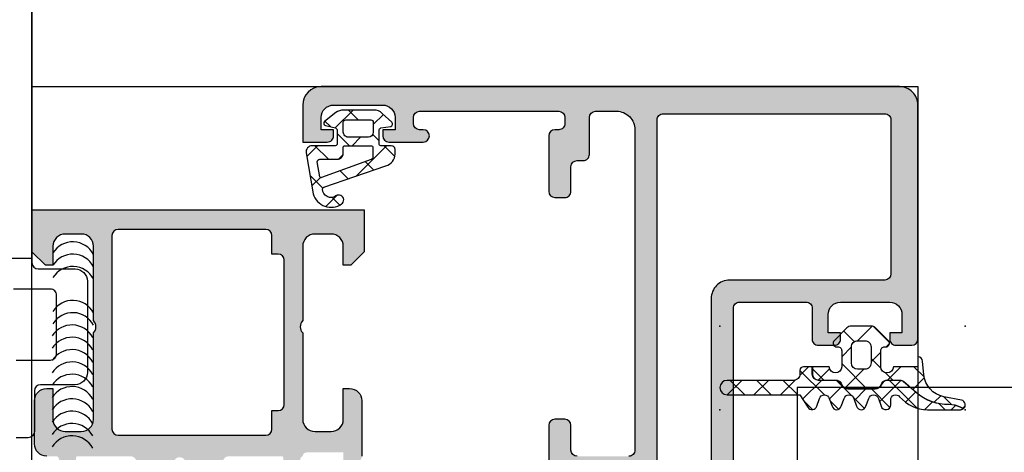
# Model space of a CAD drawing. Header units: millimetres. Extents: x 373037 to 682063, y 76092 to 274210.
# Tile 39 of 256: x 660839 to 660919, y 249660 to 249695. Entities that reach past the tile are written whole.
import ezdxf

# ---------------------------------------------------------------- set-up
doc = ezdxf.new("R2010")
doc.units = ezdxf.units.MM
doc.header["$LTSCALE"] = 100
doc.layers.add('PUDORYS', color=253, linetype='CONTINUOUS')

msp = doc.modelspace()

# ---------------------------------------------------------------- hatches: boundary and pattern name
at = {"layer": 'PUDORYS', "true_color": 0x939598}
h = msp.add_hatch(color=252, dxfattribs=at)
edge = h.paths.add_edge_path(flags=16)
edge.add_ellipse((660891.4380870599, 249686.6363322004), major_axis=(-0.4999740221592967, 0), ratio=1, start_angle=-90.00297707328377, end_angle=0.002977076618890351, ccw=False)
edge.add_line((660891.4381130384, 249687.1363062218), (660909.4381130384, 249687.1363062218))
edge.add_ellipse((660909.438139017, 249686.6363322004), major_axis=(-0.4999740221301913, 0), ratio=1, start_angle=179.9970229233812, end_angle=270.00297707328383, ccw=False)
edge.add_line((660909.9381130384, 249686.6363062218), (660909.9381130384, 249674.1363062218))
edge.add_ellipse((660909.4380912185, 249674.1363280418), major_axis=(-0.5000218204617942, 0), ratio=1, start_angle=90.0025002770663, end_angle=179.9974997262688, ccw=False)
edge.add_line((660909.4381130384, 249673.6363062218), (660896.8350620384, 249673.6363062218))
edge.add_ellipse((660896.8350609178, 249672.1363073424), major_axis=(-1.499998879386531, 0), ratio=1, start_angle=-90.00004280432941, end_angle=4.280432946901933e-05)
edge.add_line((660895.3350620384, 249672.1363062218), (660895.3350620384, 249659.1363182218))
edge.add_ellipse((660894.835062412, 249659.1363178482), major_axis=(-0.4999996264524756, 0), ratio=1, start_angle=89.99995719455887, end_angle=180.0000428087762, ccw=False)
edge.add_line((660894.8350620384, 249658.6363182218), (660891.4381130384, 249658.6363182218))
edge.add_ellipse((660891.4381126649, 249659.1363178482), major_axis=(-0.4999996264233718, 0), ratio=1, start_angle=-4.280877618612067e-05, end_angle=90.00004280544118, ccw=False)
edge.add_line((660890.9381130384, 249659.1363182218), (660890.9381130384, 249686.6363062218))
edge = h.paths.add_edge_path()
edge.add_line((660862.1381180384, 249687.8363182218), (660862.1381180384, 249684.8363182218))
edge.add_line((660862.1381180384, 249684.8363182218), (660864.1381180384, 249684.8363182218))
edge.add_arc((660864.138144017, 249685.3362922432), 0.4999740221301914, 269.9970229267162, 360.0029770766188)
edge.add_line((660864.6381180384, 249685.3363182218), (660864.6381180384, 249685.8363182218))
edge.add_line((660864.6381180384, 249685.8363182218), (660863.6381180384, 249685.8363182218))
edge.add_line((660863.6381180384, 249685.8363182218), (660863.6381180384, 249686.8363182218))
edge.add_arc((660864.6381821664, 249686.8362540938), 1.000064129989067, 90.0036740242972, 179.9963259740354, ccw=False)
edge.add_line((660864.6381180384, 249687.8363182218), (660868.6381180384, 249687.8363182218))
edge.add_arc((660868.6380880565, 249686.8362882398), 1.000029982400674, 0.0017177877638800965, 89.99828221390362, ccw=False)
edge.add_line((660869.6381180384, 249686.8363182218), (660869.6381180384, 249685.8363182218))
edge.add_line((660869.6381180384, 249685.8363182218), (660868.6381180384, 249685.8363182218))
edge.add_line((660868.6381180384, 249685.8363182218), (660868.6381180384, 249685.3363182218))
edge.add_arc((660869.1381236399, 249685.3363238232), 0.500005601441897, 180.0006418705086, 269.9993581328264)
edge.add_line((660869.1381180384, 249684.8363182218), (660871.9381210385, 249684.8363182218))
edge.add_arc((660871.9381210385, 249685.3363182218), 0.5, 270, 450)
edge.add_line((660871.9381210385, 249685.8363182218), (660871.6381180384, 249685.8363182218))
edge.add_arc((660871.6381287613, 249686.3363289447), 0.5000107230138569, 180.0012287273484, 269.9987712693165, ccw=False)
edge.add_line((660871.1381180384, 249686.3363182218), (660871.1381180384, 249686.8363182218))
edge.add_arc((660871.6381859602, 249686.8362502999), 0.5000679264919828, 90.00778221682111, 179.9922177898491, ccw=False)
edge.add_line((660871.6381180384, 249687.3363182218), (660882.9381130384, 249687.3363182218))
edge.add_arc((660882.9380912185, 249686.8362964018), 0.5000218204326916, 0.002500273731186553, 89.99749972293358, ccw=False)
edge.add_line((660883.4381130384, 249686.8363182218), (660883.4381130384, 249686.3363182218))
edge.add_arc((660882.9381757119, 249686.3362555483), 0.4999373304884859, -90.00718274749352, 0.007182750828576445, ccw=False)
edge.add_line((660882.9381130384, 249685.8363182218), (660882.6381100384, 249685.8363182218))
edge.add_arc((660882.6381728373, 249685.3362554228), 0.500062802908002, 90.00719532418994, 179.992804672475)
edge.add_line((660882.1381100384, 249685.3363182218), (660882.1381100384, 249680.8363182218))
edge.add_arc((660882.6381156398, 249680.8363238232), 0.500005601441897, 180.0006418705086, 269.9993581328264)
edge.add_line((660882.6381100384, 249680.3363182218), (660883.4381130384, 249680.3363182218))
edge.add_arc((660883.438139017, 249680.8362922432), 0.4999740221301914, 269.9970229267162, 360.0029770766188)
edge.add_line((660883.9381130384, 249680.8363182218), (660883.9381130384, 249682.8363182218))
edge.add_arc((660884.4381809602, 249682.8362502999), 0.5000679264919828, 90.00778221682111, 179.9922177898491, ccw=False)
edge.add_line((660884.4381130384, 249683.3363182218), (660884.9381130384, 249683.3363182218))
edge.add_arc((660884.9381757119, 249683.8362555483), 0.4999373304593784, 269.9928172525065, 360.0071827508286)
edge.add_line((660885.4381130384, 249683.8363182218), (660885.4381130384, 249686.8363182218))
edge.add_arc((660885.9381681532, 249686.836263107), 0.5000551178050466, 90.00631499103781, 179.9936850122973, ccw=False)
edge.add_line((660885.9381130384, 249687.3363182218), (660887.6381100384, 249687.3363182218))
edge.add_arc((660887.6381418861, 249685.8363500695), 1.499968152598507, -0.0012165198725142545, 90.00121651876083, ccw=False)
edge.add_line((660889.1381100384, 249685.8363182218), (660889.1381100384, 249659.8363182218))
edge.add_arc((660888.6381308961, 249659.836297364), 0.4999791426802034, -90.00239022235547, 0.0023902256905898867, ccw=False)
edge.add_line((660888.6381100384, 249659.3363182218), (660884.4381130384, 249659.3363182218))
edge.add_arc((660884.4381186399, 249659.8363238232), 0.5000056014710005, 180.0006418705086, 269.99935813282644, ccw=False)
edge.add_line((660883.9381130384, 249659.8363182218), (660883.9381130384, 249661.8363182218))
edge.add_arc((660883.4380912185, 249661.8362964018), 0.5000218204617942, 0.002500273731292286, 89.99749972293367)
edge.add_line((660883.4381130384, 249662.3363182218), (660882.6381100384, 249662.3363182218))
edge.add_arc((660882.6381625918, 249661.8362656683), 0.5000525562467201, 90.00602154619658, 179.9939784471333)
edge.add_line((660882.1381100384, 249661.8363182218), (660882.1381100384, 249656.8363172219))
edge.add_line((660882.1381100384, 249656.8363172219), (660882.3554310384, 249656.0784282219))
edge.add_arc((660882.0670526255, 249655.9957369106), 0.2999999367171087, -52.09518532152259, 16.00002422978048, ccw=False)
edge.add_arc((660882.4356631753, 249655.5223170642), 0.3000001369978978, 127.9047180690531, 179.9999698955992)
edge.add_line((660882.1356630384, 249655.5223172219), (660882.1356650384, 249653.4581702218))
edge.add_arc((660882.5356644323, 249653.4581697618), 0.3999993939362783, 179.9999341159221, 291.9737695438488)
edge.add_line((660882.6853370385, 249653.0872282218), (660884.7085660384, 249653.9035892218))
edge.add_arc((660884.63372942, 249654.089059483), 0.1999993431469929, 291.9739078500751, 384.141092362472)
edge.add_line((660884.8162370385, 249654.1708562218), (660883.7479170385, 249656.5545412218))
edge.add_arc((660883.9304251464, 249656.6363379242), 0.1999997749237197, 89.18009940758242, 204.1410254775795, ccw=False)
edge.add_line((660883.9332870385, 249656.8363172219), (660895.2373670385, 249656.8363182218))
edge.add_arc((660895.2457987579, 249656.6449037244), 0.1916001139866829, -1.0444500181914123, 92.5222219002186, ccw=False)
edge.add_line((660895.4373670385, 249656.6414112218), (660895.4373670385, 249656.2208272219))
edge.add_line((660895.4373670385, 249656.2208272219), (660894.0056320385, 249653.7552152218))
edge.add_arc((660894.2649690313, 249653.6044035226), 0.2999997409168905, 149.8208039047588, 254.0000282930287)
edge.add_line((660894.1822780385, 249653.3160252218), (660895.6744390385, 249652.8881542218))
edge.add_line((660895.6744390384, 249652.8881542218), (660896.5377140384, 249652.3897422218))
edge.add_arc((660896.7377139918, 249652.7361524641), 0.400000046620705, 240.0000115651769, 359.9999652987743)
edge.add_line((660897.1377140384, 249652.7361522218), (660897.1373670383, 249656.8440832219))
edge.add_line((660897.1373670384, 249656.8440832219), (660897.1350620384, 249671.3361402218))
edge.add_arc((660897.6350618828, 249671.3363183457), 0.4999998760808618, 89.99998216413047, 180.0204115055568, ccw=False)
edge.add_line((660897.6350620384, 249671.8363182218), (660903.0381040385, 249671.8363182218))
edge.add_arc((660903.0381044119, 249671.3363185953), 0.4999996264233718, -4.280877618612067e-05, 90.00004280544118, ccw=False)
edge.add_line((660903.5381040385, 249671.3363182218), (660903.5381040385, 249668.8363182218))
edge.add_arc((660904.0381036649, 249668.8363178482), 0.4999996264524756, 179.9999571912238, 270.0000428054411)
edge.add_line((660904.0381040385, 249668.3363182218), (660905.3381070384, 249668.3363182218))
edge.add_arc((660905.3381278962, 249668.836297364), 0.4999791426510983, 269.9976097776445, 360.0023902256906)
edge.add_line((660905.8381070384, 249668.8363182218), (660905.8381070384, 249669.3363182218))
edge.add_line((660905.8381070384, 249669.3363182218), (660904.8381070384, 249669.3363182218))
edge.add_line((660904.8381070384, 249669.3363182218), (660904.8381070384, 249670.8363182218))
edge.add_arc((660905.8381387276, 249670.8362865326), 1.000031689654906, 90.00181559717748, 179.9981844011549, ccw=False)
edge.add_line((660905.8381070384, 249671.8363182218), (660909.8381070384, 249671.8363182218))
edge.add_arc((660909.8380377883, 249670.8362489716), 1.000069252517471, 0.003967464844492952, 89.99603253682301, ccw=False)
edge.add_line((660910.8381070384, 249670.8363182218), (660910.8381070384, 249669.3363182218))
edge.add_line((660910.8381070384, 249669.3363182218), (660909.8381070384, 249669.3363182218))
edge.add_line((660909.8381070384, 249669.3363182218), (660909.8381070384, 249668.8363182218))
edge.add_arc((660910.3380810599, 249668.8362922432), 0.4999740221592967, 179.9970229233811, 270.0029770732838)
edge.add_line((660910.3381070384, 249668.3363182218), (660911.6381100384, 249668.3363182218))
edge.add_arc((660911.638104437, 249668.8363238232), 0.5000056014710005, 270.0006418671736, 359.9993581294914)
edge.add_line((660912.1381100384, 249668.8363182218), (660912.1381100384, 249687.8363182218))
edge.add_arc((660910.6381393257, 249687.8363475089), 1.49997071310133, 359.9988812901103, 450.0011187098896)
edge.add_line((660910.6381100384, 249689.3363182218), (660863.6381180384, 249689.3363182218))
edge.add_arc((660863.6381783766, 249687.8362578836), 1.500060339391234, 90.00230465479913, 179.9976953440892)
h = msp.add_hatch(dxfattribs=at)
h.set_pattern_fill('ANSI37', color=252, scale=0.625, angle=90, style=0)
h.set_pattern_definition([(135, (660864.6381380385, 249685.8363462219), (-1.403165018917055, -1.403165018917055), []), (225, (660864.6381380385, 249685.8363462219), (1.403165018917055, -1.403165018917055), [])])
edge = h.paths.add_edge_path(flags=16)
edge.add_ellipse((660864.9403530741, 249683.9341330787), major_axis=(-0.4977897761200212, 0), ratio=1, start_angle=89.74527796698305, end_angle=180.1925797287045)
edge.add_line((660865.4381400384, 249683.9358062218), (660865.4381400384, 249684.4363252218))
edge.add_ellipse((660865.5381237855, 249684.4363394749), major_axis=(-0.09998374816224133, 0), ratio=1, start_angle=-90.00874066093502, end_angle=0.008167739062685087, ccw=False)
edge.add_line((660865.5381390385, 249684.5363232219), (660867.7385690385, 249684.5363272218))
edge.add_ellipse((660867.7385663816, 249684.4363225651), major_axis=(-0.1000046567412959, 0), ratio=1, start_angle=180.0015221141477, end_angle=269.998477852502, ccw=False)
edge.add_line((660867.8385710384, 249684.4363252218), (660867.8385710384, 249683.6243832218))
edge.add_ellipse((660867.6385644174, 249683.6243916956), major_axis=(-0.2000066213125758, 0), ratio=1, start_angle=105.68861530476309, end_angle=179.9975725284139, ccw=False)
edge.add_line((660867.6926480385, 249683.4318362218), (660863.6745070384, 249681.9445112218))
edge.add_ellipse((660863.6397935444, 249682.0382927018), major_axis=(-0.09999996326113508, 0), ratio=1, start_angle=10.322284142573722, end_angle=110.31218281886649, ccw=False)
edge.add_line((660863.5414120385, 249682.0203742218), (660863.3211290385, 249683.2298432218))
edge.add_ellipse((660863.5210194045, 249683.2363519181), major_axis=(-0.1999963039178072, 0), ratio=1, start_angle=-90.00104106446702, end_angle=1.8649678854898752, ccw=False)
edge.add_line((660863.5210230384, 249683.4363482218), (660864.9381400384, 249683.4363482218))
edge = h.paths.add_edge_path(flags=16)
edge.add_ellipse((660865.6381412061, 249686.4363370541), major_axis=(-0.2000001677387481, 0), ratio=1, start_angle=-90.00023843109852, end_angle=0.00023842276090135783, ccw=False)
edge.add_line((660865.6381420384, 249686.6363372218), (660867.6725990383, 249686.6363332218))
edge.add_ellipse((660867.6726037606, 249686.436337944), major_axis=(-0.1999952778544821, 0), ratio=1, start_angle=179.9995066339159, end_angle=270.001352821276, ccw=False)
edge.add_line((660867.8725990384, 249686.4363362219), (660867.8725990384, 249685.6363262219))
edge.add_ellipse((660867.4725882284, 249685.6363350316), major_axis=(-0.4000108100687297, 0), ratio=1, start_angle=90.00197807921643, end_angle=179.9987381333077, ccw=False)
edge.add_line((660867.4726020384, 249685.2363242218), (660865.8381390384, 249685.2363242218))
edge.add_ellipse((660865.8381359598, 249685.6363191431), major_axis=(-0.3999949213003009, 0), ratio=1, start_angle=-0.0010139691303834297, end_angle=90.00044099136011, ccw=False)
edge.add_line((660865.4381410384, 249685.6363262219), (660865.4381410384, 249686.4363362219))
edge = h.paths.add_edge_path()
edge.add_arc((660864.03814914, 249686.3597851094), 0.2000083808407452, 130.0023157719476, 254.9984805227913)
edge.add_line((660863.9863780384, 249686.1665932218), (660864.7899030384, 249685.9760592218))
edge.add_arc((660864.7381266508, 249685.7828656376), 0.2000113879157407, 0.0027455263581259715, 74.99714368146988, ccw=False)
edge.add_line((660864.9381380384, 249685.7828752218), (660864.9381380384, 249684.6863252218))
edge.add_arc((660864.7881503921, 249684.6863148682), 0.149987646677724, -90.00395514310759, 0.003955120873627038, ccw=False)
edge.add_line((660864.7881400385, 249684.5363272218), (660862.9052690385, 249684.5363352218))
edge.add_arc((660862.9052671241, 249684.0363353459), 0.4999998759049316, 89.99978063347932, 189.9335722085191)
edge.add_line((660862.4127630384, 249683.9500822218), (660862.9941520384, 249680.6303562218))
edge.add_arc((660864.4381375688, 249681.036430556), 1.499996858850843, 195.7069244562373, 305.0875539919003)
edge.add_arc((660865.0704445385, 249680.1363277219), 0.3999981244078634, 305.0880041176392, 485.0880041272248)
edge.add_arc((660864.4359229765, 249681.0176273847), 0.6860034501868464, 180.4843583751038, 306.14118557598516, ccw=False)
edge.add_arc((660863.8990466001, 249681.031447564), 0.150387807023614, 109.0161509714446, 187.4960782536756, ccw=False)
edge.add_line((660863.8500450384, 249681.1736282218), (660868.8962710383, 249682.9013102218))
edge.add_arc((660868.6381498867, 249683.8674022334), 0.9999801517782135, 284.9589109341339, 360.0005723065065)
edge.add_line((660869.6381300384, 249683.8674122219), (660869.6381420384, 249684.2363172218))
edge.add_arc((660869.3381223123, 249684.2362964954), 0.3000197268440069, 0.003958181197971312, 89.99680575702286)
edge.add_line((660869.3381390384, 249684.5363162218), (660868.4881240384, 249684.5363162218))
edge.add_arc((660868.4881111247, 249684.6863003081), 0.1499840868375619, 179.9950667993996, 270.0049332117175, ccw=False)
edge.add_line((660868.3381270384, 249684.6863132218), (660868.3381380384, 249685.7828752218))
edge.add_arc((660868.5381526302, 249685.7828661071), 0.2000145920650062, 105.00237433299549, 179.9973890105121, ccw=False)
edge.add_line((660868.4863770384, 249685.9760632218), (660869.2897490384, 249686.1051572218))
edge.add_arc((660869.2380246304, 249686.2983330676), 0.1999808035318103, 284.98978709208, 405.0074444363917)
edge.add_line((660869.3794140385, 249686.4397592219), (660868.6035440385, 249687.1662782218))
edge.add_arc((660867.920033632, 249686.4363365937), 1.00000062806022, 46.88146232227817, 90.00003400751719)
edge.add_line((660867.9200330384, 249687.4363372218), (660865.4414000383, 249687.4363372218))
edge.add_arc((660865.4414010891, 249686.4363343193), 1.000002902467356, 90.00006019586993, 127.8277930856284)
edge.add_line((660864.8281090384, 249687.2261942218), (660863.9095800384, 249686.5129952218))
h = msp.add_hatch(color=252, dxfattribs=at)
edge = h.paths.add_edge_path()
edge.add_arc((660843.8382689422, 249659.2163388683), 0.1199999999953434, 90, 180)
edge.add_line((660843.7182689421, 249659.2163388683), (660843.7182689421, 249656.4563408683))
edge.add_arc((660843.418268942, 249656.4563408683), 0.3000000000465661, 270.0000000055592, 360, ccw=False)
edge.add_line((660843.4182689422, 249656.1563408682), (660842.4382946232, 249656.1563408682))
edge.add_arc((660842.438294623, 249656.4563408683), 0.3000000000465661, 180, 270, ccw=False)
edge.add_line((660842.1382946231, 249656.4563408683), (660842.1382946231, 249658.3363518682))
edge.add_arc((660842.0594275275, 249658.6038952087), 0.2789255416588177, 286.4245945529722, 361.1628700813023)
edge.add_line((660842.3382956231, 249658.6095558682), (660842.3382956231, 249659.0631498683))
edge.add_arc((660842.0594581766, 249659.0688182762), 0.2788950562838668, 358.8354106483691, 433.5801235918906)
edge.add_line((660842.1382946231, 249659.3363388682), (660841.33811991, 249659.3363388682))
edge.add_arc((660841.33811991, 249660.3363388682), 1, 180, 270, ccw=False)
edge.add_line((660840.33811991, 249660.3363388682), (660840.33811991, 249663.8363462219))
edge.add_arc((660841.3381397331, 249663.8363263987), 1.000019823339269, 90.00113575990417, 179.9988642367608, ccw=False)
edge.add_line((660841.33811991, 249664.8363462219), (660841.83811991, 249664.8363462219))
edge.add_line((660841.83811991, 249664.8363462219), (660841.83811991, 249662.3363462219))
edge.add_arc((660842.8381652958, 249662.3363916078), 1.000045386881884, 180.002600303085, 269.9973997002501)
edge.add_line((660842.83811991, 249661.3363462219), (660844.1381382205, 249661.3363462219))
edge.add_arc((660844.1380857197, 249662.3363987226), 1.0000525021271, 270.0030079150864, 359.9969920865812)
edge.add_line((660845.1381382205, 249662.3363462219), (660845.1381382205, 249669.3363462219))
edge.add_arc((660844.6130164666, 249669.8363462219), 0.7250881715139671, 316.4038161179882, 403.5961838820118)
edge.add_line((660845.1381382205, 249670.3363462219), (660845.1381382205, 249676.3704343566))
edge.add_arc((660844.1380857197, 249676.3703818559), 1.000052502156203, 0.00300791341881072, 89.99699208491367)
edge.add_line((660844.1381382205, 249677.3704343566), (660842.83811991, 249677.3704343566))
edge.add_arc((660842.8381652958, 249676.3703889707), 1.000045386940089, 90.0026002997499, 179.9973996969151)
edge.add_line((660841.83811991, 249676.3704343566), (660841.83811991, 249674.8363462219))
edge.add_line((660841.83811991, 249674.8363462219), (660841.2381138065, 249674.8363462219))
edge.add_line((660841.2381138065, 249674.8363462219), (660840.1381382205, 249675.9363523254))
edge.add_line((660840.1381382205, 249675.9363523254), (660840.1381382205, 249679.3363462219))
edge.add_line((660840.1381382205, 249679.3363462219), (660867.1380390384, 249679.3363462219))
edge.add_line((660867.1380390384, 249679.3363462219), (660867.1380390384, 249675.9363523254))
edge.add_line((660867.1380390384, 249675.9363523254), (660866.0380634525, 249674.8363462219))
edge.add_line((660866.0380634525, 249674.8363462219), (660865.438057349, 249674.8363462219))
edge.add_line((660865.438057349, 249674.8363462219), (660865.438057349, 249676.3704343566))
edge.add_arc((660864.438011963, 249676.3703889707), 1.000045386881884, 0.002600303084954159, 89.99739970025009)
edge.add_line((660864.438057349, 249677.3704343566), (660863.1380390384, 249677.3704343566))
edge.add_arc((660863.1380915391, 249676.3703818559), 1.0000525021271, 90.00300791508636, 179.9969920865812)
edge.add_line((660862.1380390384, 249676.3704343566), (660862.1380390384, 249670.3363462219))
edge.add_arc((660862.6631607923, 249669.8363462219), 0.7250881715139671, 136.4038161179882, 223.5961838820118)
edge.add_line((660862.1380390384, 249669.3363462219), (660862.1380390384, 249662.3363462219))
edge.add_arc((660863.1380915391, 249662.3363987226), 1.000052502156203, 180.0030079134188, 269.9969920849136)
edge.add_line((660863.1380390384, 249661.3363462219), (660864.438057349, 249661.3363462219))
edge.add_arc((660864.438011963, 249662.3363916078), 1.000045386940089, 270.0026002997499, 359.9973996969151)
edge.add_line((660865.438057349, 249662.3363462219), (660865.438057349, 249664.8363462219))
edge.add_line((660865.438057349, 249664.8363462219), (660865.938057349, 249664.8363462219))
edge.add_arc((660865.9380375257, 249663.8363263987), 1.000019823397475, 0.0011357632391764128, 89.99886424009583, ccw=False)
edge.add_line((660866.938057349, 249663.8363462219), (660866.938057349, 249659.3363462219))
edge.add_arc((660866.438067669, 249659.3363359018), 0.4999896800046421, -90.00118262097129, 0.001182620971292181, ccw=False)
edge.add_line((660866.438057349, 249658.8363462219), (660865.438057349, 249658.8363462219))
edge.add_line((660865.438057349, 249658.8363462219), (660865.438057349, 249659.6363492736))
edge.add_line((660865.438057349, 249659.6363492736), (660862.4380420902, 249659.6363492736))
edge.add_arc((660862.4380393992, 249659.3363415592), 0.3000077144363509, 89.99948607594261, 180.0005139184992)
edge.add_arc((660862.2168681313, 249659.0688182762), 0.2788950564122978, 106.4198764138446, 181.1645893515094)
edge.add_line((660861.9380306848, 249659.0631498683), (660861.9380306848, 249658.6095558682))
edge.add_arc((660862.2168987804, 249658.6038952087), 0.2789255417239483, 178.837129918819, 253.5754054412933)
edge.add_line((660862.1380316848, 249658.3363518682), (660862.1380316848, 249656.4563408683))
edge.add_arc((660861.8380316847, 249656.4563408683), 0.3000000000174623, 270.0000000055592, 360, ccw=False)
edge.add_line((660861.8380316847, 249656.1563408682), (660860.8580573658, 249656.1563408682))
edge.add_arc((660860.8580573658, 249656.4563408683), 0.3000000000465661, 180, 269.99999999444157, ccw=False)
edge.add_line((660860.5580573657, 249656.4563408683), (660860.5580573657, 249659.2163388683))
edge.add_arc((660860.4380573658, 249659.2163388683), 0.1199999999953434, 0, 90)
edge.add_line((660860.4380573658, 249659.3363388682), (660856.1380316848, 249659.3363388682))
edge.add_arc((660856.1380316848, 249658.8363388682), 0.5, 90, 180)
edge.add_line((660855.6380316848, 249658.8363388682), (660855.6380316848, 249658.1363388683))
edge.add_line((660855.6380316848, 249658.1363388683), (660857.0195271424, 249655.7435185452))
edge.add_arc((660856.8999119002, 249655.6744586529), 0.1381197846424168, -97.7024374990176, 30.000000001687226, ccw=False)
edge.add_arc((660857.3475302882, 249660.5158098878), 5.00000000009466, 198.7094007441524, 264.6507719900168, ccw=False)
edge.add_arc((660852.138163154, 249658.7515836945), 0.4999999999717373, 18.7094007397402, 161.2905992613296)
edge.add_arc((660846.9287960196, 249660.5158098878), 5.000000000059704, 275.3492280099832, 341.29059925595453, ccw=False)
edge.add_arc((660847.3764144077, 249655.6744586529), 0.1381197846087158, 149.9999999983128, 277.70243749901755, ccw=False)
edge.add_line((660847.2567991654, 249655.7435185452), (660848.638294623, 249658.1363388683))
edge.add_line((660848.6382946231, 249658.1363388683), (660848.6382946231, 249658.8363388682))
edge.add_arc((660848.1382946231, 249658.8363388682), 0.5, 0, 90)
edge.add_line((660848.1382946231, 249659.3363388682), (660843.8382689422, 249659.3363388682))
edge = h.paths.add_edge_path(flags=16)
edge.add_arc((660859.1380466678, 249677.2363401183), 0.5, 0, 90)
edge.add_line((660859.1380466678, 249677.7363401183), (660847.1381382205, 249677.7363401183))
edge.add_arc((660847.1381382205, 249677.2363401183), 0.5, 90, 180)
edge.add_line((660846.6381382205, 249677.2363401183), (660846.6381382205, 249661.5363584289))
edge.add_arc((660847.1381382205, 249661.5363584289), 0.5, 180, 270)
edge.add_line((660847.1381382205, 249661.0363584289), (660859.1380466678, 249661.0363584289))
edge.add_arc((660859.1380466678, 249661.5363584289), 0.5, 270, 360)
edge.add_line((660859.6380466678, 249661.5363584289), (660859.6380466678, 249663.0363584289))
edge.add_line((660859.6380466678, 249663.0363584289), (660860.1380466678, 249663.0363584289))
edge.add_arc((660860.1380466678, 249663.5363584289), 0.5, 270, 360)
edge.add_line((660860.6380466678, 249663.5363584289), (660860.6380466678, 249675.2363401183))
edge.add_arc((660860.1380466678, 249675.2363401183), 0.5, 0, 90)
edge.add_line((660860.1380466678, 249675.7363401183), (660859.6380466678, 249675.7363401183))
edge.add_line((660859.6380466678, 249675.7363401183), (660859.6380466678, 249677.2363401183))
h = msp.add_hatch(dxfattribs=at)
h.set_pattern_fill('ANSI37', color=252, scale=0.625, angle=90, style=0)
h.set_pattern_definition([(135, (679960.638258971, 248348.1544064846), (-1.403165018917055, -1.403165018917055), []), (225, (679960.638258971, 248348.1544064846), (1.403165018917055, -1.403165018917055), [])])
edge = h.paths.add_edge_path()
edge.add_arc((660905.5281860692, 249668.5003396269), 0.2900050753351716, 134.9975633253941, 269.9994892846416)
edge.add_line((660905.5281834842, 249668.2103345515), (660905.6281777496, 249668.2103345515))
edge.add_arc((660905.6281777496, 249667.9003345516), 0.3099999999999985, -1.0231815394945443e-12, 90.0000000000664, ccw=False)
edge.add_line((660905.9381777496, 249667.9003345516), (660905.9381777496, 249666.6003585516))
edge.add_arc((660905.4281777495, 249666.6003585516), 0.5100000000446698, 181.1235201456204, 360, ccw=False)
edge.add_line((660904.9182757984, 249666.5903585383), (660903.5596677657, 249666.5903567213))
edge.add_line((660903.5596677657, 249666.5903567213), (660903.5596677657, 249666.0003564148))
edge.add_arc((660904.0496677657, 249666.0003564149), 0.4900000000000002, 180.0000000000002, 270)
edge.add_line((660904.0496677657, 249665.5103564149), (660905.4496654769, 249665.5103564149))
edge.add_arc((660905.4496654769, 249665.0003564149), 0.5099999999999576, 30.00000000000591, 89.99999999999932, ccw=False)
edge.add_line((660905.8913384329, 249665.2553564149), (660906.0068084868, 249665.055356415))
edge.add_arc((660906.4311609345, 249665.3003564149), 0.4900000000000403, 210.0000000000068, 270.0000000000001)
edge.add_line((660906.4311609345, 249664.8103564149), (660908.6681707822, 249664.8103564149))
edge.add_arc((660908.6681707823, 249665.3003564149), 0.4899999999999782, 270.0000000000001, 330.0000000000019)
edge.add_line((660909.0925232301, 249665.0553564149), (660909.207993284, 249665.2553564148))
edge.add_arc((660909.6496662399, 249665.0003564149), 0.5100000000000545, 89.99999999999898, 150.0000000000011, ccw=False)
edge.add_line((660909.6496662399, 249665.5103564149), (660910.6472636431, 249665.5103564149))
edge.add_arc((660910.6472636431, 249665.0044230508), 0.5059333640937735, 49.35881919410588, 89.99999999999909, ccw=False)
edge.add_line((660910.9767880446, 249665.3883269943), (660912.0030193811, 249664.5074601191))
edge.add_arc((660914.6042165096, 249667.5379180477), 3.993732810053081, 229.3588191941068, 270.618869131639)
edge.add_arc((660914.6690633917, 249661.5345354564), 2.010000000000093, 63.345208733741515, 90.61886913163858, ccw=False)
edge.add_line((660915.5707774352, 249663.3309239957), (660915.8378133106, 249663.1968828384))
edge.add_arc((660915.5928437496, 249663.5003465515), 0.3900003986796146, 308.9120293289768, 438.9894375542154)
edge.add_line((660915.667329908, 249663.8831678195), (660914.2292390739, 249664.1627693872))
edge.add_arc((660914.6128511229, 249666.1358233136), 2.010000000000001, 184.9952493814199, 258.9975035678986, ccw=False)
edge.add_line((660912.6104852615, 249665.9608062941), (660912.5167030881, 249667.0337660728))
edge.add_arc((660912.128135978, 249667.00034478), 0.3900017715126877, 4.916004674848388, 88.53012638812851)
edge.add_line((660912.1381400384, 249667.3902182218), (660912.1381400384, 249666.5903472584))
edge.add_line((660912.1381400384, 249666.5903472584), (660910.1380606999, 249666.5903584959))
edge.add_arc((660909.6281587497, 249666.6003585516), 0.5100000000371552, 180, 358.8764750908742, ccw=False)
edge.add_line((660909.1181587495, 249666.6003585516), (660909.1181587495, 249667.9003345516))
edge.add_arc((660909.4281587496, 249667.9003345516), 0.3100000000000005, 89.99999999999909, 179.9999999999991, ccw=False)
edge.add_line((660909.4281587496, 249668.2103345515), (660909.5281837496, 249668.2103345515))
edge.add_arc((660909.5281555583, 249668.5003499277), 0.2900153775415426, 270.0055695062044, 404.9966855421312)
edge.add_line((660909.7332392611, 249668.7054099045), (660908.6926748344, 249669.7467069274))
edge.add_arc((660908.3460706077, 249669.4003465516), 0.4900000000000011, 44.97983789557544, 89.99999999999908)
edge.add_line((660908.3460706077, 249669.8903465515), (660906.7100221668, 249669.8903465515))
edge.add_arc((660906.7100221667, 249669.4003465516), 0.4899999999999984, 89.9999999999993, 135.027699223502)
edge.add_line((660906.3633723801, 249669.7466613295), (660905.3231302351, 249668.705412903))
edge = h.paths.add_edge_path()
edge.add_arc((660907.2281549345, 249666.9003247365), 0.4999901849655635, 180, 269.9999999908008, ccw=False)
edge.add_line((660906.7281647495, 249666.9003247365), (660906.7281647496, 249668.2003345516))
edge.add_arc((660907.2281461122, 249668.200353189), 0.4999813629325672, 89.9978642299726, 180.0021357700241, ccw=False)
edge.add_line((660907.2281647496, 249668.7003345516), (660907.8281717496, 249668.7003345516))
edge.add_arc((660907.828190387, 249668.200353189), 0.4999813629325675, 359.997864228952, 450.002135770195, ccw=False)
edge.add_line((660908.3281717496, 249668.2003345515), (660908.3281717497, 249666.9003247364))
edge.add_arc((660907.8281815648, 249666.9003247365), 0.4999901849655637, 270, 360, ccw=False)
edge.add_line((660907.8281815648, 249666.4003345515), (660907.2281549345, 249666.4003345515))
h = msp.add_hatch(dxfattribs=at)
h.set_pattern_fill('ANSI37', color=252, scale=0.48, angle=90, style=0)
h.set_pattern_definition([(135, (679960.638258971, 248348.1544064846), (-1.077630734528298, -1.077630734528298), []), (225, (679960.638258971, 248348.1544064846), (1.077630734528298, -1.077630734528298), [])])
edge = h.paths.add_edge_path()
edge.add_line((660904.9239515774, 249664.0069297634), (660905.151210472, 249663.3998722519))
edge.add_arc((660905.528046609, 249663.5003474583), 0.3900009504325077, 194.9293687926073, 345.070631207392)
edge.add_line((660905.9048827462, 249663.3998722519), (660906.1321416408, 249664.0069297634))
edge.add_arc((660906.528046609, 249663.9003462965), 0.4100009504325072, 15.067633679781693, 164.9323663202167, ccw=False)
edge.add_line((660906.9239515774, 249664.0069297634), (660907.1512104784, 249663.3998722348))
edge.add_arc((660907.528046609, 249663.5003459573), 0.390000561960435, 194.9291583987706, 345.0708416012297)
edge.add_line((660907.9048827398, 249663.3998722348), (660908.1321416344, 249664.0069297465))
edge.add_arc((660908.528046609, 249663.9003477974), 0.4100005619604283, 15.067424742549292, 164.9325713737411, ccw=False)
edge.add_line((660908.9239515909, 249664.0069297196), (660909.1512066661, 249663.3998722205))
edge.add_arc((660909.5280893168, 249663.5003594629), 0.3900489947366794, 194.9293168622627, 359.9999999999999)
edge.add_line((660909.9181383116, 249663.5003594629), (660909.9181383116, 249663.9003485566))
edge.add_arc((660910.3281388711, 249663.9003485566), 0.4100005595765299, 40.319935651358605, 179.9999999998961, ccw=False)
edge.add_arc((660912.9204250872, 249666.1003184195), 2.989972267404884, 220.3199378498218, 270.0013304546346)
edge.add_line((660912.9204945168, 249663.1103461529), (660915.5922861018, 249663.1103465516))
edge.add_arc((660915.5928437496, 249663.5003465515), 0.3900003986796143, 269.9180747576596, 305.6405699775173)
edge.add_line((660915.820096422, 249663.1833977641), (660915.5618051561, 249663.3130494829))
edge.add_arc((660914.6690633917, 249661.5345354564), 1.990000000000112, 63.34520873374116, 90.61886913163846)
edge.add_arc((660914.6042165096, 249667.5379180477), 4.013732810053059, 229.3588191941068, 270.618869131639, ccw=False)
edge.add_line((660911.9899929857, 249664.4922840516), (660910.9637616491, 249665.3731509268))
edge.add_arc((660910.6472636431, 249665.0044230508), 0.4859333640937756, 49.35881919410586, 89.99999999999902)
edge.add_line((660910.6472636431, 249665.4903564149), (660909.6496662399, 249665.4903564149))
edge.add_arc((660909.6496662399, 249665.0003564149), 0.4900000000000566, 89.9999999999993, 150.000000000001)
edge.add_line((660909.225313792, 249665.2453564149), (660909.1098437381, 249665.045356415))
edge.add_arc((660908.6681707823, 249665.3003564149), 0.5099999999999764, 269.9999999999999, 330.0000000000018, ccw=False)
edge.add_line((660908.6681707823, 249664.790356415), (660906.4311609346, 249664.790356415))
edge.add_arc((660906.4311609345, 249665.3003564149), 0.5100000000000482, 210.000000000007, 269.9999999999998, ccw=False)
edge.add_line((660905.9894879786, 249665.045356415), (660905.8740179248, 249665.2453564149))
edge.add_arc((660905.4496654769, 249665.0003564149), 0.4899999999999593, 30.00000000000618, 89.99999999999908)
edge.add_line((660905.4496654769, 249665.4903564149), (660904.0496677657, 249665.4903564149))
edge.add_arc((660904.0496677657, 249666.0003564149), 0.509999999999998, 179.9999999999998, 270, ccw=False)
edge.add_line((660903.5396677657, 249666.0003564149), (660903.5396677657, 249666.5903566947))
edge.add_line((660903.5396677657, 249666.5903566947), (660902.8280462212, 249666.590355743))
edge.add_arc((660902.828046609, 249666.3003557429), 0.2900000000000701, 90.00007662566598, 179.9999999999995)
edge.add_line((660902.538046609, 249666.3003557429), (660902.5380466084, 249666.0003706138))
edge.add_arc((660902.0282246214, 249666.0001890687), 0.5098220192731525, 269.97571351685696, 360.0204027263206, ccw=False)
edge.add_line((660902.0280085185, 249665.4903670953), (660896.6280455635, 249665.4903365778))
edge.add_arc((660896.6280488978, 249664.9003381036), 0.5899984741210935, 90.00032380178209, 270.0000000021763)
edge.add_line((660896.6280488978, 249664.3103396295), (660902.5334571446, 249664.3103396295))
edge.add_line((660902.5334571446, 249664.3103396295), (660903.190160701, 249663.3055852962))
edge.add_arc((660903.5280484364, 249663.50034593), 0.3899997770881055, 209.9594211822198, 345.0702409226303)
edge.add_line((660903.9048827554, 249663.399868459), (660904.1321416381, 249664.0069297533))
edge.add_arc((660904.528046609, 249663.9003462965), 0.4100009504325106, 15.067633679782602, 164.9323677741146, ccw=False)

# ---------------------------------------------------------------- linework, layer by layer
at = {"layer": 'PUDORYS', "color": 252, "ltscale": 15, "true_color": 0x939598}
for points in [[(660821.6382374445, 249675.4023967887), (660840.1381382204, 249675.4023967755), (660840.1381382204, 249794.0724868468), (660821.6382374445, 249794.07248686)], [(660840.1381382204, 249689.3363182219), (660912.1381100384, 249689.3363182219), (660912.1381100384, 249604.3363462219), (660840.1381382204, 249604.3363462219)], [(660902.3126377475, 249620.900434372), (661370.9742934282, 249620.900434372), (661370.9742934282, 249664.900434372), (660902.3126377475, 249664.900434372)]]:
    msp.add_lwpolyline(points, close=True, dxfattribs=at)
at = {"layer": 'PUDORYS', "color": 252, "true_color": 0x939598}
for points in [[(660822.1382377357, 249794.0724868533), (660839.6381382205, 249794.0724868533, -0.414213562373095), (660840.1381382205, 249793.5724868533), (660840.1381382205, 249675.0363462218, 0.414213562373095), (660840.6381382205, 249674.5363462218), (660843.6381382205, 249674.5363462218, -0.414213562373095), (660844.6381382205, 249673.5363462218), (660844.6381382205, 249666.1363462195, -0.4142135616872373), (660843.6381382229, 249665.1363462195), (660840.8381382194, 249665.1363462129, 0.4142135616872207), (660840.3381382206, 249664.6363462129), (660840.3381382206, 249661.3363462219, -0.414213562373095), (660839.8381382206, 249660.8363462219), (660838.8381382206, 249660.8363462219, -0.414213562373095)], [(660897.1373670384, 249656.8440832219), (660897.1350620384, 249671.3361402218), (660897.1350620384, 249671.3361402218, -0.414318), (660897.6350620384, 249671.8363182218), (660903.0381040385, 249671.8363182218), (660903.0381040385, 249671.8363182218, -0.414214), (660903.5381040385, 249671.3363182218), (660903.5381040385, 249668.8363182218), (660903.5381040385, 249668.8363182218, 0.414214), (660904.0381040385, 249668.3363182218), (660905.3381070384, 249668.3363182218), (660905.3381070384, 249668.3363182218, 0.414238), (660905.8381070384, 249668.8363182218), (660905.8381070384, 249669.3363182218), (660904.8381070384, 249669.3363182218), (660904.8381070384, 249670.8363182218), (660904.8381070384, 249670.8363182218, -0.414195), (660905.8381070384, 249671.8363182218), (660909.8381070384, 249671.8363182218), (660909.8381070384, 249671.8363182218, -0.414173), (660910.8381070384, 249670.8363182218), (660910.8381070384, 249669.3363182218), (660909.8381070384, 249669.3363182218), (660909.8381070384, 249668.8363182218), (660909.8381070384, 249668.8363182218, 0.414244), (660910.3381070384, 249668.3363182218), (660911.6381100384, 249668.3363182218), (660911.6381100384, 249668.3363182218, 0.414207), (660912.1381100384, 249668.8363182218), (660912.1381100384, 249687.8363182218), (660912.1381100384, 249687.8363182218, 0.414225), (660910.6381100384, 249689.3363182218), (660863.6381180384, 249689.3363182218), (660863.6381180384, 249689.3363182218, 0.41419), (660862.1381180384, 249687.8363182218), (660862.1381180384, 249687.8363182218), (660862.1381180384, 249684.8363182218), (660864.1381180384, 249684.8363182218), (660864.1381180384, 249684.8363182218, 0.414244), (660864.6381180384, 249685.3363182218), (660864.6381180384, 249685.8363182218), (660863.6381180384, 249685.8363182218), (660863.6381180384, 249686.8363182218), (660863.6381180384, 249686.8363182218, -0.414176), (660864.6381180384, 249687.8363182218), (660868.6381180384, 249687.8363182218), (660868.6381180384, 249687.8363182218, -0.414196), (660869.6381180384, 249686.8363182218), (660869.6381180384, 249685.8363182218), (660868.6381180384, 249685.8363182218), (660868.6381180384, 249685.3363182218), (660868.6381180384, 249685.3363182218, 0.414207), (660869.1381180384, 249684.8363182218), (660871.9381210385, 249684.8363182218), (660871.9381210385, 249684.8363182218, 1), (660871.9381210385, 249685.8363182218), (660871.6381180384, 249685.8363182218), (660871.6381180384, 249685.8363182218, -0.414201), (660871.1381180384, 249686.3363182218), (660871.1381180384, 249686.8363182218), (660871.1381180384, 249686.8363182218, -0.414134), (660871.6381180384, 249687.3363182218), (660882.9381130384, 249687.3363182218), (660882.9381130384, 249687.3363182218, -0.414188), (660883.4381130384, 249686.8363182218), (660883.4381130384, 249686.3363182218), (660883.4381130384, 249686.3363182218, -0.414287), (660882.9381130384, 249685.8363182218), (660882.6381100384, 249685.8363182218), (660882.6381100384, 249685.8363182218, 0.41414), (660882.1381100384, 249685.3363182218), (660882.1381100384, 249680.8363182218), (660882.1381100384, 249680.8363182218, 0.414207), (660882.6381100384, 249680.3363182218), (660883.4381130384, 249680.3363182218), (660883.4381130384, 249680.3363182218, 0.414244), (660883.9381130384, 249680.8363182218), (660883.9381130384, 249682.8363182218), (660883.9381130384, 249682.8363182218, -0.414134), (660884.4381130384, 249683.3363182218), (660884.9381130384, 249683.3363182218), (660884.9381130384, 249683.3363182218, 0.414287), (660885.4381130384, 249683.8363182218), (660885.4381130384, 249686.8363182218), (660885.4381130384, 249686.8363182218, -0.414149), (660885.9381130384, 249687.3363182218), (660887.6381100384, 249687.3363182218), (660887.6381100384, 249687.3363182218, -0.414226), (660889.1381100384, 249685.8363182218), (660889.1381100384, 249659.8363182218), (660889.1381100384, 249659.8363182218, -0.414238), (660888.6381100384, 249659.3363182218)], [(660841.33811991, 249659.3363388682, -0.414213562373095), (660840.33811991, 249660.3363388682), (660840.33811991, 249663.8363462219, -0.4142019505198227), (660841.33811991, 249664.8363462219), (660841.83811991, 249664.8363462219), (660841.83811991, 249662.3363462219, 0.4141869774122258), (660842.83811991, 249661.3363462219), (660844.1381382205, 249661.3363462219, 0.4141828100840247), (660845.1381382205, 249662.3363462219), (660845.1381382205, 249669.3363462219, 0.3999328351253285), (660845.1381382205, 249670.3363462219), (660845.1381382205, 249676.3704343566, 0.4141828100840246), (660844.1381382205, 249677.3704343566), (660842.83811991, 249677.3704343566, 0.4141869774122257), (660841.83811991, 249676.3704343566), (660841.83811991, 249674.8363462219), (660841.2381138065, 249674.8363462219), (660840.1381382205, 249675.9363523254), (660840.1381382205, 249679.3363462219), (660867.1380390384, 249679.3363462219), (660867.1380390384, 249675.9363523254), (660866.0380634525, 249674.8363462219), (660865.438057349, 249674.8363462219), (660865.438057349, 249676.3704343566, 0.4141869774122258), (660864.438057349, 249677.3704343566), (660863.1380390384, 249677.3704343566, 0.4141828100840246), (660862.1380390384, 249676.3704343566), (660862.1380390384, 249670.3363462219, 0.3999328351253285), (660862.1380390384, 249669.3363462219), (660862.1380390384, 249662.3363462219, 0.4141828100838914), (660863.1380390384, 249661.3363462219), (660864.438057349, 249661.3363462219, 0.4141869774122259), (660865.438057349, 249662.3363462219), (660865.438057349, 249664.8363462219), (660865.938057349, 249664.8363462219, -0.4142019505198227), (660866.938057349, 249663.8363462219), (660866.938057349, 249659.3363462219, -0.414225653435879)], [(660838.8381382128, 249667.1363481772), (660841.6381382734, 249667.1363481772, 0.4142135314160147), (660842.1381382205, 249667.6363481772), (660842.1381382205, 249672.4023972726, 0.4142135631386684), (660841.6381382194, 249672.9023972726), (660838.6381382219, 249672.9023972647, -0.4142135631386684)], [(660884.4381130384, 249659.3363182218, -0.414207), (660883.9381130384, 249659.8363182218), (660883.9381130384, 249661.8363182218), (660883.9381130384, 249661.8363182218, 0.414188), (660883.4381130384, 249662.3363182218), (660882.6381100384, 249662.3363182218), (660882.6381100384, 249662.3363182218, 0.414152), (660882.1381100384, 249661.8363182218), (660882.1381100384, 249656.8363172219)]]:
    msp.add_lwpolyline(points, format="xyb", dxfattribs=at)
for points in [[(660863.9095800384, 249686.5129952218, 0.606792), (660863.9863780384, 249686.1665932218), (660864.7899030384, 249685.9760592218), (660864.7899030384, 249685.9760592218, -0.339427), (660864.9381380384, 249685.7828752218), (660864.9381380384, 249684.6863252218), (660864.9381380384, 249684.6863252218, -0.414254), (660864.7881400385, 249684.5363272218), (660862.9052690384, 249684.5363352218), (660862.9052690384, 249684.5363352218, 0.465956), (660862.4127630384, 249683.9500822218), (660862.9941520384, 249680.6303562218), (660862.9941520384, 249680.6303562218, 0.517137), (660865.3003770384, 249679.8090212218, 1), (660864.8405120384, 249680.4636342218, -0.610743), (660863.7499440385, 249681.0118282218, -0.356477), (660863.8500450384, 249681.1736282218), (660868.8962710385, 249682.9013102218), (660868.8962710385, 249682.9013102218, 0.339657), (660869.6381300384, 249683.8674122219), (660869.6381420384, 249684.2363172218), (660869.6381420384, 249684.2363172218, 0.414177), (660869.3381390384, 249684.5363162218), (660868.4881240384, 249684.5363162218), (660868.4881240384, 249684.5363162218, -0.414264), (660868.3381270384, 249684.6863132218), (660868.3381380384, 249685.7828752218), (660868.3381380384, 249685.7828752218, -0.33943), (660868.4863770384, 249685.9760632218), (660869.2897490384, 249686.1051572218), (660869.2897490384, 249686.1051572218, 0.577453), (660869.3794140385, 249686.4397592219), (660868.6035440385, 249687.1662782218), (660868.6035440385, 249687.1662782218, 0.190392), (660867.9200330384, 249687.4363372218), (660865.4414000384, 249687.4363372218), (660865.4414000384, 249687.4363372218, 0.16657), (660864.8281090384, 249687.2261942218), (660863.9095800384, 249686.5129952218)], [(660859.6380466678, 249677.2363401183, 0.414213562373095), (660859.1380466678, 249677.7363401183), (660847.1381382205, 249677.7363401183, 0.414213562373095), (660846.6381382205, 249677.2363401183), (660846.6381382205, 249661.5363584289, 0.414213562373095), (660847.1381382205, 249661.0363584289), (660859.1380466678, 249661.0363584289, 0.414213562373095), (660859.6380466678, 249661.5363584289), (660859.6380466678, 249663.0363584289), (660860.1380466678, 249663.0363584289, 0.414213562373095), (660860.6380466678, 249663.5363584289), (660860.6380466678, 249675.2363401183, 0.414213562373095), (660860.1380466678, 249675.7363401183), (660859.6380466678, 249675.7363401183)], [(660905.3231302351, 249668.7054129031, 0.6681907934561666), (660905.5281834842, 249668.2103345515), (660905.6281777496, 249668.2103345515, -0.41421356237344), (660905.9381777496, 249667.9003345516), (660905.9381777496, 249666.6003585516, -0.9902431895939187), (660904.9182757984, 249666.5903585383), (660903.5596677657, 249666.5903567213), (660903.5596677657, 249666.0003564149, 0.4142135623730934), (660904.0496677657, 249665.5103564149), (660905.4496654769, 249665.5103564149, -0.267949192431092), (660905.8913384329, 249665.2553564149), (660906.0068084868, 249665.0553564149, 0.2679491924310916), (660906.4311609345, 249664.8103564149), (660908.6681707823, 249664.8103564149, 0.267949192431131), (660909.0925232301, 249665.0553564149), (660909.207993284, 249665.2553564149, -0.2679491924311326), (660909.6496662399, 249665.5103564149), (660910.6472636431, 249665.5103564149, -0.1792130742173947), (660910.9767880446, 249665.3883269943), (660912.0030193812, 249664.5074601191, 0.1820014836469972), (660914.6473531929, 249663.5444182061, -0.1195687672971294), (660915.5707774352, 249663.3309239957), (660915.8378133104, 249663.1968828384, 0.6375452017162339), (660915.667329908, 249663.8831678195), (660914.229239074, 249664.1627693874, -0.3346062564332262), (660912.6104852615, 249665.9608062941), (660912.5167030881, 249667.0337660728, 0.381933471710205), (660912.1381400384, 249667.3902182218), (660912.1381400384, 249666.5903472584), (660910.1380606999, 249666.5903584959, -0.9902431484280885), (660909.1181587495, 249666.6003585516), (660909.1181587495, 249667.9003345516, -0.414213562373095), (660909.4281587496, 249668.2103345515), (660909.5281837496, 249668.2103345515, 0.6681225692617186), (660909.7332392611, 249668.7054099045), (660908.6926748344, 249669.7467069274, 0.1990038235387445), (660908.3460706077, 249669.8903465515), (660906.7100221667, 249669.8903465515, 0.199038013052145), (660906.3633723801, 249669.7466613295), (660905.3231302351, 249668.7054129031)], [(660907.2281549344, 249666.4003345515, -0.4142135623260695), (660906.7281647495, 249666.9003247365), (660906.7281647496, 249668.2003345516, -0.4142353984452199), (660907.2281647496, 249668.7003345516), (660907.8281717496, 249668.7003345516, -0.4142353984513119), (660908.3281717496, 249668.2003345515), (660908.3281717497, 249666.9003247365, -0.4142135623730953), (660907.8281815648, 249666.4003345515), (660907.2281549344, 249666.4003345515)], [(660904.9239515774, 249664.0069297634), (660905.1512104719, 249663.3998722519, 0.7683067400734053), (660905.9048827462, 249663.3998722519), (660906.1321416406, 249664.0069297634, -0.7663896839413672), (660906.9239515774, 249664.0069297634), (660907.1512104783, 249663.3998722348, 0.7683096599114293), (660907.9048827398, 249663.3998722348), (660908.1321416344, 249664.0069297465, -0.766392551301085), (660908.9239515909, 249664.0069297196), (660909.1512066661, 249663.3998722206, 0.8775222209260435), (660909.9181383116, 249663.5003594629), (660909.9181383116, 249663.9003485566, -0.6981291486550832), (660910.6407410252, 249664.1656415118, 0.2202365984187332), (660912.9204945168, 249663.1103461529), (660915.5922861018, 249663.1103465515, 0.1571434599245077), (660915.820096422, 249663.1833977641), (660915.5618051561, 249663.3130494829, 0.1195687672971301), (660914.6475692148, 249663.5244193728, -0.1820014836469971), (660911.9899929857, 249664.4922840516), (660910.9637616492, 249665.3731509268, 0.1792130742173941), (660910.6472636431, 249665.4903564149), (660909.6496662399, 249665.4903564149, 0.2679491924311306), (660909.225313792, 249665.2453564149), (660909.1098437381, 249665.045356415, -0.2679491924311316), (660908.6681707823, 249664.790356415), (660906.4311609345, 249664.790356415, -0.2679491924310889), (660905.9894879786, 249665.045356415), (660905.8740179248, 249665.2453564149, 0.2679491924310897), (660905.4496654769, 249665.4903564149), (660904.0496677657, 249665.4903564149, -0.4142135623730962), (660903.5396677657, 249666.0003564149), (660903.5396677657, 249666.5903566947), (660902.8280462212, 249666.590355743, 0.4142131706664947), (660902.538046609, 249666.3003557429), (660902.5380466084, 249666.0003706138, -0.414442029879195), (660902.0280085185, 249665.4903670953), (660896.6280455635, 249665.4903365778, 0.999997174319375), (660896.6280488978, 249664.3103396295), (660902.5334571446, 249664.3103396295), (660903.190160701, 249663.3055852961, 0.6688782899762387), (660903.9048827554, 249663.399868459), (660904.132141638, 249664.0069297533, -0.7663896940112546), (660904.9239515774, 249664.0069297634)]]:
    msp.add_lwpolyline(points, format="xyb", close=True, dxfattribs=at)
at = {"layer": 'PUDORYS', "color": 252, "true_color": 0x939598, "extrusion": (0, 0, -1)}
for points in [[(-660890.9381130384, 249686.6363062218, 0.414244), (-660891.4381130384, 249687.1363062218), (-660909.4381130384, 249687.1363062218), (-660909.4381130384, 249687.1363062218, 0.414244), (-660909.9381130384, 249686.6363062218), (-660909.9381130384, 249674.1363062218), (-660909.9381130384, 249674.1363062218, 0.414188), (-660909.4381130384, 249673.6363062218), (-660896.8350620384, 249673.6363062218), (-660896.8350620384, 249673.6363062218, -0.414214), (-660895.3350620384, 249672.1363062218), (-660895.3350620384, 249659.1363182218), (-660895.3350620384, 249659.1363182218, 0.414214), (-660894.8350620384, 249658.6363182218), (-660891.4381130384, 249658.6363182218), (-660891.4381130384, 249658.6363182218, 0.414214), (-660890.9381130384, 249659.1363182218), (-660890.9381130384, 249686.6363062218)], [(-660865.4381410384, 249686.4363362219, 0.414216), (-660865.6381420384, 249686.6363372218), (-660867.6725990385, 249686.6363332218), (-660867.6725990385, 249686.6363332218, 0.414223), (-660867.8725990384, 249686.4363362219), (-660867.8725990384, 249685.6363262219), (-660867.8725990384, 249685.6363262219, 0.414197), (-660867.4726020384, 249685.2363242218), (-660865.8381390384, 249685.2363242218), (-660865.8381390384, 249685.2363242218, 0.414221), (-660865.4381410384, 249685.6363262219), (-660865.4381410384, 249686.4363362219)], [(-660864.9381400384, 249683.4363482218, -0.416502), (-660865.4381400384, 249683.9358062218), (-660865.4381400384, 249684.4363252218), (-660865.4381400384, 249684.4363252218, 0.4143), (-660865.5381390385, 249684.5363232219), (-660867.7385690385, 249684.5363272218), (-660867.7385690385, 249684.5363272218, 0.414198), (-660867.8385710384, 249684.4363252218), (-660867.8385710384, 249683.6243832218), (-660867.8385710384, 249683.6243832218, 0.336095), (-660867.6926480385, 249683.4318362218), (-660863.6745070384, 249681.9445112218), (-660863.6745070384, 249681.9445112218, 0.466254), (-660863.5414120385, 249682.0203742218), (-660863.3211290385, 249683.2298432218), (-660863.3211290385, 249683.2298432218, 0.423785), (-660863.5210230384, 249683.4363482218), (-660864.9381400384, 249683.4363482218)]]:
    msp.add_lwpolyline(points, format="xyb", close=True, dxfattribs=at)
at = {"layer": 'PUDORYS', "color": 252, "true_color": 0x939598}
msp.add_lwpolyline([(660983.2835165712, 249620.900434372), (661370.9742934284, 249620.900434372), (661370.9742934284, 249664.900434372), (660983.2835165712, 249664.900434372), (660902.3126377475, 249664.900434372), (660902.3126377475, 249620.900434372)], close=True, dxfattribs=at)
for centre in [(660843.4543289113, 249674.8251694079), (660843.4543289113, 249673.8251694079), (660843.4543289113, 249672.8251694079), (660843.4543289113, 249670.0791694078), (660843.4543289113, 249669.0791694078), (660843.3867286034, 249668.080368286), (660843.3867286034, 249667.080368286), (660843.3867286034, 249666.080368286), (660843.3867286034, 249665.080368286), (660843.3867286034, 249664.080368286), (660843.3867286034, 249663.080368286), (660843.3867286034, 249662.080368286), (660843.3867286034, 249661.080368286), (660843.3867286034, 249660.080368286), (660843.3867286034, 249659.080368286)]:
    msp.add_arc(centre, 1.906465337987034, 27.96795443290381, 147.9679544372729, dxfattribs=at)
for p in [(660896.0381377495, 249669.8903465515), (660915.9681377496, 249669.8903465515), (660896.0381377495, 249663.1103465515), (660915.9681377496, 249663.1103465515)]:
    msp.add_point(p, dxfattribs=at)

doc.saveas('drawing.dxf')
